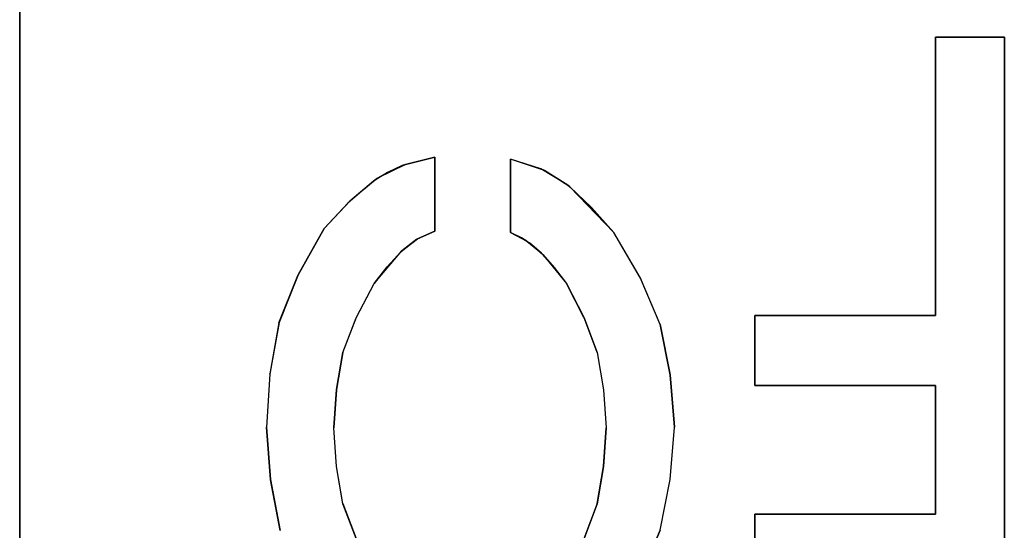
# Model space of a CAD drawing. Header units: inches. Extents: x 106 to 215, y -158 to -59.
# Tile 22 of 73: x 110.87 to 123.91, y -101.35 to -94.59. Entities that reach past the tile are written whole.
import ezdxf

# ---------------------------------------------------------------- set-up
doc = ezdxf.new("R2010")
doc.units = ezdxf.units.IN
doc.header["$MEASUREMENT"] = 0
doc.layers.add('_U+B808_U+C774_U+C5B4 1', color=7, linetype='Continuous')

# ---------------------------------------------------------------- blocks, each defined once
blk = doc.blocks.new('block 385')
at = {"layer": '_U+B808_U+C774_U+C5B4 1', "color": 250, "lineweight": 25, "true_color": 0x333333}
for points in [[(119.086, -101.98), (119.352, -101.352)], [(119.09, -101.973), (119.352, -101.352)], [(119.352, -101.352), (119.352, -101.352)], [(119.086, -101.98), (119.09, -101.973)]]:
    blk.add_lwpolyline(points, dxfattribs=at)
blk = doc.blocks.new('block 386')
at = {"layer": '_U+B808_U+C774_U+C5B4 1', "color": 250, "lineweight": 25, "true_color": 0x333333}
for points in [[(119.352, -101.352), (119.09, -101.973)], [(119.09, -101.973), (119.351, -101.353)], [(119.352, -101.352), (119.351, -101.353)], [(119.351, -101.353), (119.351, -101.353)]]:
    blk.add_lwpolyline(points, dxfattribs=at)
blk = doc.blocks.new('block 387')
at = {"layer": '_U+B808_U+C774_U+C5B4 1', "color": 250, "lineweight": 25, "true_color": 0x333333}
for points in [[(119.351, -101.353), (119.484, -100.682)], [(119.352, -101.352), (119.484, -100.682)], [(119.484, -100.682), (119.484, -100.682)], [(119.352, -101.352), (119.351, -101.353)]]:
    blk.add_lwpolyline(points, dxfattribs=at)
blk = doc.blocks.new('block 388')
at = {"layer": '_U+B808_U+C774_U+C5B4 1', "color": 250, "lineweight": 25, "true_color": 0x333333}
for points in [[(119.352, -101.352), (119.484, -100.681)], [(119.352, -101.352), (119.484, -100.682)], [(119.484, -100.682), (119.484, -100.681)], [(119.484, -100.681), (119.484, -100.681)]]:
    blk.add_lwpolyline(points, dxfattribs=at)
blk = doc.blocks.new('block 389')
at = {"layer": '_U+B808_U+C774_U+C5B4 1', "color": 250, "lineweight": 25, "true_color": 0x333333}
for points in [[(119.484, -100.681), (119.539, -99.986)], [(119.484, -100.682), (119.539, -99.986)], [(119.539, -99.986), (119.539, -99.986)], [(119.484, -100.681), (119.484, -100.682)]]:
    blk.add_lwpolyline(points, dxfattribs=at)
blk = doc.blocks.new('block 390')
at = {"layer": '_U+B808_U+C774_U+C5B4 1', "color": 250, "lineweight": 25, "true_color": 0x333333}
for points in [[(119.484, -100.681), (119.539, -99.986)], [(119.484, -100.681), (119.539, -99.986)], [(119.539, -99.986), (119.539, -99.986)], [(119.539, -99.986), (119.539, -99.986)]]:
    blk.add_lwpolyline(points, dxfattribs=at)
blk = doc.blocks.new('block 391')
at = {"layer": '_U+B808_U+C774_U+C5B4 1', "color": 250, "lineweight": 25, "true_color": 0x333333}
for points in [[(119.539, -99.986), (119.484, -99.295)], [(119.539, -99.986), (119.484, -99.295)], [(119.484, -99.295), (119.484, -99.295)], [(119.539, -99.986), (119.539, -99.986)]]:
    blk.add_lwpolyline(points, dxfattribs=at)
blk = doc.blocks.new('block 392')
at = {"layer": '_U+B808_U+C774_U+C5B4 1', "color": 250, "lineweight": 25, "true_color": 0x333333}
for points in [[(119.484, -99.295), (119.539, -99.986)], [(119.484, -99.295), (119.484, -99.295)], [(119.539, -99.986), (119.484, -99.295)], [(119.484, -99.295), (119.484, -99.295)]]:
    blk.add_lwpolyline(points, dxfattribs=at)
blk = doc.blocks.new('block 393')
at = {"layer": '_U+B808_U+C774_U+C5B4 1', "color": 250, "lineweight": 25, "true_color": 0x333333}
for points in [[(119.484, -99.295), (119.351, -98.629)], [(119.484, -99.295), (119.351, -98.629)], [(119.351, -98.629), (119.351, -98.629)], [(119.484, -99.295), (119.484, -99.295)]]:
    blk.add_lwpolyline(points, dxfattribs=at)
blk = doc.blocks.new('block 394')
at = {"layer": '_U+B808_U+C774_U+C5B4 1', "color": 250, "lineweight": 25, "true_color": 0x333333}
for points in [[(119.351, -98.629), (119.351, -98.628)], [(119.484, -99.295), (119.351, -98.628)], [(119.351, -98.628), (119.351, -98.628)], [(119.351, -98.629), (119.484, -99.295)]]:
    blk.add_lwpolyline(points, dxfattribs=at)
blk = doc.blocks.new('block 395')
at = {"layer": '_U+B808_U+C774_U+C5B4 1', "color": 250, "lineweight": 25, "true_color": 0x333333}
for points in [[(119.351, -98.629), (119.09, -98.013)], [(119.351, -98.628), (119.09, -98.013)], [(119.09, -98.013), (119.09, -98.013)], [(119.351, -98.629), (119.351, -98.628)]]:
    blk.add_lwpolyline(points, dxfattribs=at)
blk = doc.blocks.new('block 396')
at = {"layer": '_U+B808_U+C774_U+C5B4 1', "color": 250, "lineweight": 25, "true_color": 0x333333}
for points in [[(119.351, -98.629), (119.085, -98.006)], [(119.09, -98.013), (119.085, -98.006)], [(119.085, -98.006), (119.085, -98.006)], [(119.351, -98.629), (119.09, -98.013)]]:
    blk.add_lwpolyline(points, dxfattribs=at)
blk = doc.blocks.new('block 397')
at = {"layer": '_U+B808_U+C774_U+C5B4 1', "color": 250, "lineweight": 25, "true_color": 0x333333}
for points in [[(119.085, -98.006), (118.736, -97.408)], [(119.09, -98.013), (118.736, -97.408)], [(118.736, -97.408), (118.736, -97.408)], [(119.085, -98.006), (119.09, -98.013)]]:
    blk.add_lwpolyline(points, dxfattribs=at)
blk = doc.blocks.new('block 398')
at = {"layer": '_U+B808_U+C774_U+C5B4 1', "color": 250, "lineweight": 25, "true_color": 0x333333}
for points in [[(119.085, -98.006), (118.736, -97.408)], [(119.085, -98.006), (118.736, -97.408)], [(118.736, -97.408), (118.736, -97.408)], [(118.736, -97.408), (118.736, -97.408)]]:
    blk.add_lwpolyline(points, dxfattribs=at)
blk = doc.blocks.new('block 399')
at = {"layer": '_U+B808_U+C774_U+C5B4 1', "color": 250, "lineweight": 25, "true_color": 0x333333}
for points in [[(118.736, -97.408), (118.442, -97.076)], [(118.736, -97.408), (118.442, -97.076)], [(118.442, -97.076), (118.442, -97.076)], [(118.736, -97.408), (118.736, -97.408)]]:
    blk.add_lwpolyline(points, dxfattribs=at)
blk = doc.blocks.new('block 400')
at = {"layer": '_U+B808_U+C774_U+C5B4 1', "color": 250, "lineweight": 25, "true_color": 0x333333}
for points in [[(118.442, -97.076), (118.156, -96.805)], [(118.736, -97.408), (118.156, -96.805)], [(118.156, -96.805), (118.156, -96.805)], [(118.442, -97.076), (118.736, -97.408)]]:
    blk.add_lwpolyline(points, dxfattribs=at)
blk = doc.blocks.new('block 401')
at = {"layer": '_U+B808_U+C774_U+C5B4 1', "color": 250, "lineweight": 25, "true_color": 0x333333}
for points in [[(118.442, -97.076), (118.127, -96.782)], [(118.156, -96.805), (118.127, -96.782)], [(118.127, -96.782), (118.127, -96.782)], [(118.442, -97.076), (118.156, -96.805)]]:
    blk.add_lwpolyline(points, dxfattribs=at)
blk = doc.blocks.new('block 402')
at = {"layer": '_U+B808_U+C774_U+C5B4 1', "color": 250, "lineweight": 25, "true_color": 0x333333}
for points in [[(118.127, -96.782), (117.818, -96.586)], [(118.156, -96.805), (117.818, -96.586)], [(117.818, -96.586), (117.818, -96.586)], [(118.127, -96.782), (118.156, -96.805)]]:
    blk.add_lwpolyline(points, dxfattribs=at)
blk = doc.blocks.new('block 403')
at = {"layer": '_U+B808_U+C774_U+C5B4 1', "color": 250, "lineweight": 25, "true_color": 0x333333}
for points in [[(118.127, -96.782), (117.77, -96.564)], [(117.818, -96.586), (117.77, -96.564)], [(117.77, -96.564), (117.77, -96.564)], [(118.127, -96.782), (117.818, -96.586)]]:
    blk.add_lwpolyline(points, dxfattribs=at)
blk = doc.blocks.new('block 404')
at = {"layer": '_U+B808_U+C774_U+C5B4 1', "color": 250, "lineweight": 25, "true_color": 0x333333}
for points in [[(117.77, -96.564), (117.366, -96.434)], [(117.818, -96.586), (117.366, -96.434)], [(117.366, -96.434), (117.366, -96.434)], [(117.77, -96.564), (117.818, -96.586)]]:
    blk.add_lwpolyline(points, dxfattribs=at)
blk = doc.blocks.new('block 405')
at = {"layer": '_U+B808_U+C774_U+C5B4 1', "color": 250, "lineweight": 25, "true_color": 0x333333}
for points in [[(117.77, -96.564), (117.366, -96.434)], [(117.77, -96.564), (117.366, -96.434)], [(117.366, -96.434), (117.366, -96.434)], [(117.366, -96.434), (117.366, -96.434)]]:
    blk.add_lwpolyline(points, dxfattribs=at)
blk = doc.blocks.new('block 406')
at = {"layer": '_U+B808_U+C774_U+C5B4 1', "color": 250, "lineweight": 25, "true_color": 0x333333}
for points in [[(117.366, -96.434), (117.366, -97.41)], [(117.366, -96.434), (117.366, -96.434)], [(117.366, -97.41), (117.366, -96.434)], [(117.366, -96.434), (117.366, -96.434)]]:
    blk.add_lwpolyline(points, dxfattribs=at)
blk = doc.blocks.new('block 407')
at = {"layer": '_U+B808_U+C774_U+C5B4 1', "color": 250, "lineweight": 25, "true_color": 0x333333}
for points in [[(117.366, -96.434), (117.366, -97.41)], [(117.366, -96.434), (117.366, -97.41)], [(117.366, -97.41), (117.366, -97.41)], [(117.366, -97.41), (117.366, -97.41)]]:
    blk.add_lwpolyline(points, dxfattribs=at)
blk = doc.blocks.new('block 408')
at = {"layer": '_U+B808_U+C774_U+C5B4 1', "color": 250, "lineweight": 25, "true_color": 0x333333}
for points in [[(116.366, -96.409), (115.977, -96.507)], [(115.977, -96.507), (116.366, -96.409)], [(116.366, -96.409), (116.366, -96.409)], [(116.366, -96.409), (116.366, -96.409)]]:
    blk.add_lwpolyline(points, dxfattribs=at)
blk = doc.blocks.new('block 409')
at = {"layer": '_U+B808_U+C774_U+C5B4 1', "color": 250, "lineweight": 25, "true_color": 0x333333}
for points in [[(116.366, -96.409), (115.935, -96.522)], [(115.977, -96.507), (115.935, -96.522)], [(116.366, -96.409), (115.977, -96.507)], [(115.935, -96.522), (115.935, -96.522)]]:
    blk.add_lwpolyline(points, dxfattribs=at)
blk = doc.blocks.new('block 410')
at = {"layer": '_U+B808_U+C774_U+C5B4 1', "color": 250, "lineweight": 25, "true_color": 0x333333}
for points in [[(115.977, -96.507), (115.737, -96.611)], [(115.935, -96.522), (115.977, -96.507)], [(115.935, -96.522), (115.737, -96.611)], [(115.737, -96.611), (115.737, -96.611)]]:
    blk.add_lwpolyline(points, dxfattribs=at)
blk = doc.blocks.new('block 411')
at = {"layer": '_U+B808_U+C774_U+C5B4 1', "color": 250, "lineweight": 25, "true_color": 0x333333}
for points in [[(115.977, -96.507), (115.607, -96.688)], [(115.737, -96.611), (115.977, -96.507)], [(115.737, -96.611), (115.607, -96.688)], [(115.607, -96.688), (115.607, -96.688)]]:
    blk.add_lwpolyline(points, dxfattribs=at)
blk = doc.blocks.new('block 412')
at = {"layer": '_U+B808_U+C774_U+C5B4 1', "color": 250, "lineweight": 25, "true_color": 0x333333}
for points in [[(115.737, -96.611), (115.552, -96.726)], [(115.737, -96.611), (115.607, -96.688)], [(115.607, -96.688), (115.552, -96.726)], [(115.552, -96.726), (115.552, -96.726)]]:
    blk.add_lwpolyline(points, dxfattribs=at)
blk = doc.blocks.new('block 413')
at = {"layer": '_U+B808_U+C774_U+C5B4 1', "color": 250, "lineweight": 25, "true_color": 0x333333}
for points in [[(115.607, -96.688), (115.239, -96.994)], [(115.552, -96.726), (115.239, -96.994)], [(115.552, -96.726), (115.607, -96.688)], [(115.239, -96.994), (115.239, -96.994)]]:
    blk.add_lwpolyline(points, dxfattribs=at)
blk = doc.blocks.new('block 414')
at = {"layer": '_U+B808_U+C774_U+C5B4 1', "color": 250, "lineweight": 25, "true_color": 0x333333}
for points in [[(115.552, -96.726), (115.213, -97.019)], [(115.552, -96.726), (115.239, -96.994)], [(115.239, -96.994), (115.213, -97.019)], [(115.213, -97.019), (115.213, -97.019)]]:
    blk.add_lwpolyline(points, dxfattribs=at)
blk = doc.blocks.new('block 415')
at = {"layer": '_U+B808_U+C774_U+C5B4 1', "color": 250, "lineweight": 25, "true_color": 0x333333}
for points in [[(115.239, -96.994), (114.898, -97.356)], [(115.213, -97.019), (114.898, -97.356)], [(115.213, -97.019), (115.239, -96.994)], [(114.898, -97.356), (114.898, -97.356)]]:
    blk.add_lwpolyline(points, dxfattribs=at)
blk = doc.blocks.new('block 416')
at = {"layer": '_U+B808_U+C774_U+C5B4 1', "color": 250, "lineweight": 25, "true_color": 0x333333}
for points in [[(115.213, -97.019), (114.898, -97.356)], [(115.213, -97.019), (114.898, -97.356)], [(114.898, -97.356), (114.898, -97.356)], [(114.898, -97.356), (114.898, -97.356)]]:
    blk.add_lwpolyline(points, dxfattribs=at)
blk = doc.blocks.new('block 417')
at = {"layer": '_U+B808_U+C774_U+C5B4 1', "color": 250, "lineweight": 25, "true_color": 0x333333}
for points in [[(114.898, -97.356), (114.556, -97.967)], [(114.898, -97.356), (114.556, -97.967)], [(114.898, -97.356), (114.898, -97.356)], [(114.556, -97.967), (114.556, -97.967)]]:
    blk.add_lwpolyline(points, dxfattribs=at)
blk = doc.blocks.new('block 418')
at = {"layer": '_U+B808_U+C774_U+C5B4 1', "color": 250, "lineweight": 25, "true_color": 0x333333}
for points in [[(114.898, -97.356), (114.549, -97.978)], [(114.556, -97.967), (114.898, -97.356)], [(114.556, -97.967), (114.549, -97.978)], [(114.549, -97.978), (114.549, -97.978)]]:
    blk.add_lwpolyline(points, dxfattribs=at)
blk = doc.blocks.new('block 419')
at = {"layer": '_U+B808_U+C774_U+C5B4 1', "color": 250, "lineweight": 25, "true_color": 0x333333}
for points in [[(114.556, -97.967), (114.3, -98.606)], [(114.549, -97.978), (114.3, -98.606)], [(114.556, -97.967), (114.549, -97.978)], [(114.3, -98.606), (114.3, -98.606)]]:
    blk.add_lwpolyline(points, dxfattribs=at)
blk = doc.blocks.new('block 420')
at = {"layer": '_U+B808_U+C774_U+C5B4 1', "color": 250, "lineweight": 25, "true_color": 0x333333}
for points in [[(114.3, -98.606), (114.549, -97.978)], [(114.549, -97.978), (114.302, -98.6)], [(114.3, -98.606), (114.302, -98.6)], [(114.302, -98.6), (114.302, -98.6)]]:
    blk.add_lwpolyline(points, dxfattribs=at)
blk = doc.blocks.new('block 421')
at = {"layer": '_U+B808_U+C774_U+C5B4 1', "color": 250, "lineweight": 25, "true_color": 0x333333}
for points in [[(114.302, -98.6), (114.18, -99.282)], [(114.3, -98.606), (114.18, -99.282)], [(114.3, -98.606), (114.302, -98.6)], [(114.18, -99.282), (114.18, -99.282)]]:
    blk.add_lwpolyline(points, dxfattribs=at)
blk = doc.blocks.new('block 422')
at = {"layer": '_U+B808_U+C774_U+C5B4 1', "color": 250, "lineweight": 25, "true_color": 0x333333}
for points in [[(114.3, -98.606), (114.18, -99.282)], [(114.3, -98.606), (114.18, -99.285)], [(114.18, -99.282), (114.18, -99.285)], [(114.18, -99.285), (114.18, -99.285)]]:
    blk.add_lwpolyline(points, dxfattribs=at)
blk = doc.blocks.new('block 423')
at = {"layer": '_U+B808_U+C774_U+C5B4 1', "color": 250, "lineweight": 25, "true_color": 0x333333}
for points in [[(114.18, -99.282), (114.136, -99.986)], [(114.18, -99.285), (114.136, -99.986)], [(114.18, -99.285), (114.18, -99.282)], [(114.136, -99.986), (114.136, -99.986)]]:
    blk.add_lwpolyline(points, dxfattribs=at)
blk = doc.blocks.new('block 424')
at = {"layer": '_U+B808_U+C774_U+C5B4 1', "color": 250, "lineweight": 25, "true_color": 0x333333}
for points in [[(114.18, -99.285), (114.136, -99.986)], [(114.18, -99.285), (114.136, -99.986)], [(114.136, -99.986), (114.136, -99.986)], [(114.136, -99.986), (114.136, -99.986)]]:
    blk.add_lwpolyline(points, dxfattribs=at)
blk = doc.blocks.new('block 425')
at = {"layer": '_U+B808_U+C774_U+C5B4 1', "color": 250, "lineweight": 25, "true_color": 0x333333}
for points in [[(114.136, -99.986), (114.136, -99.986)], [(114.136, -99.986), (114.187, -100.683)], [(114.136, -99.986), (114.187, -100.683)], [(114.187, -100.683), (114.187, -100.683)]]:
    blk.add_lwpolyline(points, dxfattribs=at)
blk = doc.blocks.new('block 426')
at = {"layer": '_U+B808_U+C774_U+C5B4 1', "color": 250, "lineweight": 25, "true_color": 0x333333}
for points in [[(114.187, -100.683), (114.136, -99.986)], [(114.136, -99.986), (114.188, -100.684)], [(114.187, -100.683), (114.188, -100.684)], [(114.188, -100.684), (114.188, -100.684)]]:
    blk.add_lwpolyline(points, dxfattribs=at)
blk = doc.blocks.new('block 427')
at = {"layer": '_U+B808_U+C774_U+C5B4 1', "color": 250, "lineweight": 25, "true_color": 0x333333}
for points in [[(114.187, -100.683), (114.188, -100.684)], [(114.187, -100.683), (114.315, -101.356)], [(114.188, -100.684), (114.315, -101.356)], [(114.315, -101.356), (114.315, -101.356)]]:
    blk.add_lwpolyline(points, dxfattribs=at)
blk = doc.blocks.new('block 428')
at = {"layer": '_U+B808_U+C774_U+C5B4 1', "color": 250, "lineweight": 25, "true_color": 0x333333}
for points in [[(114.315, -101.356), (114.188, -100.684)], [(114.188, -100.684), (114.316, -101.358)], [(114.315, -101.356), (114.316, -101.358)], [(114.316, -101.358), (114.316, -101.358)]]:
    blk.add_lwpolyline(points, dxfattribs=at)
blk = doc.blocks.new('block 751')
at = {"layer": '_U+B808_U+C774_U+C5B4 1', "color": 250, "lineweight": 25, "true_color": 0x333333}
for points in [[(120.605, -101.141), (120.605, -102.066)], [(120.605, -101.141), (120.605, -101.141)], [(120.605, -102.066), (120.605, -101.141)], [(120.605, -101.141), (120.605, -101.141)]]:
    blk.add_lwpolyline(points, dxfattribs=at)
blk = doc.blocks.new('block 752')
at = {"layer": '_U+B808_U+C774_U+C5B4 1', "color": 250, "lineweight": 25, "true_color": 0x333333}
for points in [[(120.605, -101.141), (120.605, -102.066)], [(120.605, -101.141), (120.605, -102.066)], [(120.605, -102.066), (120.605, -102.066)], [(120.605, -102.066), (120.605, -102.066)]]:
    blk.add_lwpolyline(points, dxfattribs=at)
blk = doc.blocks.new('block 759')
at = {"layer": '_U+B808_U+C774_U+C5B4 1', "color": 250, "lineweight": 25, "true_color": 0x333333}
for points in [[(123.91, -105.758), (123.91, -94.818)], [(123.91, -94.818), (123.91, -105.758)], [(123.91, -105.758), (123.91, -105.758)], [(123.91, -105.758), (123.91, -105.758)]]:
    blk.add_lwpolyline(points, dxfattribs=at)
blk = doc.blocks.new('block 760')
at = {"layer": '_U+B808_U+C774_U+C5B4 1', "color": 250, "lineweight": 25, "true_color": 0x333333}
for points in [[(123.91, -105.758), (123.91, -94.818)], [(123.91, -105.758), (123.91, -94.818)], [(123.91, -94.818), (123.91, -94.818)], [(123.91, -94.818), (123.91, -94.818)]]:
    blk.add_lwpolyline(points, dxfattribs=at)
blk = doc.blocks.new('block 761')
at = {"layer": '_U+B808_U+C774_U+C5B4 1', "color": 250, "lineweight": 25, "true_color": 0x333333}
for points in [[(123.91, -94.818), (122.996, -94.818)], [(122.996, -94.818), (123.91, -94.818)], [(123.91, -94.818), (123.91, -94.818)], [(123.91, -94.818), (123.91, -94.818)]]:
    blk.add_lwpolyline(points, dxfattribs=at)
blk = doc.blocks.new('block 762')
at = {"layer": '_U+B808_U+C774_U+C5B4 1', "color": 250, "lineweight": 25, "true_color": 0x333333}
for points in [[(123.91, -94.818), (122.996, -94.818)], [(123.91, -94.818), (122.996, -94.818)], [(122.996, -94.818), (122.996, -94.818)], [(122.996, -94.818), (122.996, -94.818)]]:
    blk.add_lwpolyline(points, dxfattribs=at)
blk = doc.blocks.new('block 1701')
at = {"layer": '_U+B808_U+C774_U+C5B4 1', "color": 250, "lineweight": 25, "true_color": 0x333333}
for points in [[(122.996, -94.818), (122.996, -98.51)], [(122.996, -94.818), (122.996, -94.818)], [(122.996, -98.51), (122.996, -94.818)], [(122.996, -94.818), (122.996, -94.818)]]:
    blk.add_lwpolyline(points, dxfattribs=at)
blk = doc.blocks.new('block 1702')
at = {"layer": '_U+B808_U+C774_U+C5B4 1', "color": 250, "lineweight": 25, "true_color": 0x333333}
for points in [[(122.996, -94.818), (122.996, -98.51)], [(122.996, -94.818), (122.996, -98.51)], [(122.996, -98.51), (122.996, -98.51)], [(122.996, -98.51), (122.996, -98.51)]]:
    blk.add_lwpolyline(points, dxfattribs=at)
blk = doc.blocks.new('block 1703')
at = {"layer": '_U+B808_U+C774_U+C5B4 1', "color": 250, "lineweight": 25, "true_color": 0x333333}
for points in [[(122.996, -98.51), (120.605, -98.51)], [(120.605, -98.51), (122.996, -98.51)], [(122.996, -98.51), (122.996, -98.51)], [(122.996, -98.51), (122.996, -98.51)]]:
    blk.add_lwpolyline(points, dxfattribs=at)
blk = doc.blocks.new('block 1704')
at = {"layer": '_U+B808_U+C774_U+C5B4 1', "color": 250, "lineweight": 25, "true_color": 0x333333}
for points in [[(122.996, -98.51), (120.605, -98.51)], [(122.996, -98.51), (120.605, -98.51)], [(120.605, -98.51), (120.605, -98.51)], [(120.605, -98.51), (120.605, -98.51)]]:
    blk.add_lwpolyline(points, dxfattribs=at)
blk = doc.blocks.new('block 1705')
at = {"layer": '_U+B808_U+C774_U+C5B4 1', "color": 250, "lineweight": 25, "true_color": 0x333333}
for points in [[(120.605, -98.51), (120.605, -99.436)], [(120.605, -98.51), (120.605, -98.51)], [(120.605, -99.436), (120.605, -98.51)], [(120.605, -98.51), (120.605, -98.51)]]:
    blk.add_lwpolyline(points, dxfattribs=at)
blk = doc.blocks.new('block 1706')
at = {"layer": '_U+B808_U+C774_U+C5B4 1', "color": 250, "lineweight": 25, "true_color": 0x333333}
for points in [[(120.605, -98.51), (120.605, -99.436)], [(120.605, -98.51), (120.605, -99.436)], [(120.605, -99.436), (120.605, -99.436)], [(120.605, -99.436), (120.605, -99.436)]]:
    blk.add_lwpolyline(points, dxfattribs=at)
blk = doc.blocks.new('block 1707')
at = {"layer": '_U+B808_U+C774_U+C5B4 1', "color": 250, "lineweight": 25, "true_color": 0x333333}
for points in [[(120.605, -99.436), (122.996, -99.436)], [(120.605, -99.436), (120.605, -99.436)], [(122.996, -99.436), (120.605, -99.436)], [(120.605, -99.436), (120.605, -99.436)]]:
    blk.add_lwpolyline(points, dxfattribs=at)
blk = doc.blocks.new('block 1708')
at = {"layer": '_U+B808_U+C774_U+C5B4 1', "color": 250, "lineweight": 25, "true_color": 0x333333}
for points in [[(120.605, -99.436), (122.996, -99.436)], [(120.605, -99.436), (122.996, -99.436)], [(122.996, -99.436), (122.996, -99.436)], [(122.996, -99.436), (122.996, -99.436)]]:
    blk.add_lwpolyline(points, dxfattribs=at)
blk = doc.blocks.new('block 1709')
at = {"layer": '_U+B808_U+C774_U+C5B4 1', "color": 250, "lineweight": 25, "true_color": 0x333333}
for points in [[(122.996, -99.436), (122.996, -101.141)], [(122.996, -99.436), (122.996, -99.436)], [(122.996, -101.141), (122.996, -99.436)], [(122.996, -99.436), (122.996, -99.436)]]:
    blk.add_lwpolyline(points, dxfattribs=at)
blk = doc.blocks.new('block 1710')
at = {"layer": '_U+B808_U+C774_U+C5B4 1', "color": 250, "lineweight": 25, "true_color": 0x333333}
for points in [[(122.996, -99.436), (122.996, -101.141)], [(122.996, -99.436), (122.996, -101.141)], [(122.996, -101.141), (122.996, -101.141)], [(122.996, -101.141), (122.996, -101.141)]]:
    blk.add_lwpolyline(points, dxfattribs=at)
blk = doc.blocks.new('block 1711')
at = {"layer": '_U+B808_U+C774_U+C5B4 1', "color": 250, "lineweight": 25, "true_color": 0x333333}
for points in [[(122.996, -101.141), (120.605, -101.141)], [(120.605, -101.141), (122.996, -101.141)], [(122.996, -101.141), (122.996, -101.141)], [(122.996, -101.141), (122.996, -101.141)]]:
    blk.add_lwpolyline(points, dxfattribs=at)
blk = doc.blocks.new('block 1712')
at = {"layer": '_U+B808_U+C774_U+C5B4 1', "color": 250, "lineweight": 25, "true_color": 0x333333}
for points in [[(122.996, -101.141), (120.605, -101.141)], [(122.996, -101.141), (120.605, -101.141)], [(120.605, -101.141), (120.605, -101.141)], [(120.605, -101.141), (120.605, -101.141)]]:
    blk.add_lwpolyline(points, dxfattribs=at)
blk = doc.blocks.new('block 2259')
at = {"layer": '_U+B808_U+C774_U+C5B4 1', "color": 250, "lineweight": 25, "true_color": 0x333333}
for points in [[(110.866, -124.518), (110.866, -91.518)], [(110.866, -91.518), (110.866, -124.518)]]:
    blk.add_lwpolyline(points, dxfattribs=at)
blk = doc.blocks.new('block 2546')
at = {"layer": '_U+B808_U+C774_U+C5B4 1', "color": 250, "lineweight": 25, "true_color": 0x333333}
for points in [[(116.366, -97.39), (116.366, -96.409)], [(116.366, -96.409), (116.366, -97.39)], [(116.366, -97.39), (116.366, -97.39)], [(116.366, -97.39), (116.366, -97.39)]]:
    blk.add_lwpolyline(points, dxfattribs=at)
blk = doc.blocks.new('block 2547')
at = {"layer": '_U+B808_U+C774_U+C5B4 1', "color": 250, "lineweight": 25, "true_color": 0x333333}
for points in [[(116.366, -97.39), (116.366, -96.409)], [(116.366, -97.39), (116.366, -96.409)], [(116.366, -96.409), (116.366, -96.409)], [(116.366, -96.409), (116.366, -96.409)]]:
    blk.add_lwpolyline(points, dxfattribs=at)
blk = doc.blocks.new('block 2559')
at = {"layer": '_U+B808_U+C774_U+C5B4 1', "color": 250, "lineweight": 25, "true_color": 0x333333}
for points in [[(115.326, -101.468), (115.149, -101)], [(115.322, -101.462), (115.149, -101)], [(115.149, -101), (115.149, -101)], [(115.326, -101.468), (115.322, -101.462)]]:
    blk.add_lwpolyline(points, dxfattribs=at)
blk = doc.blocks.new('block 2560')
at = {"layer": '_U+B808_U+C774_U+C5B4 1', "color": 250, "lineweight": 25, "true_color": 0x333333}
for points in [[(115.149, -101), (115.322, -101.462)], [(115.149, -101), (115.149, -101.002)], [(115.322, -101.462), (115.149, -101.002)], [(115.149, -101.002), (115.149, -101.002)]]:
    blk.add_lwpolyline(points, dxfattribs=at)
blk = doc.blocks.new('block 2561')
at = {"layer": '_U+B808_U+C774_U+C5B4 1', "color": 250, "lineweight": 25, "true_color": 0x333333}
for points in [[(115.149, -101), (115.062, -100.507)], [(115.149, -101.002), (115.062, -100.507)], [(115.062, -100.507), (115.062, -100.507)], [(115.149, -101), (115.149, -101.002)]]:
    blk.add_lwpolyline(points, dxfattribs=at)
blk = doc.blocks.new('block 2562')
at = {"layer": '_U+B808_U+C774_U+C5B4 1', "color": 250, "lineweight": 25, "true_color": 0x333333}
for points in [[(115.149, -101), (115.062, -100.507)], [(115.149, -101), (115.062, -100.507)], [(115.062, -100.507), (115.062, -100.507)], [(115.062, -100.507), (115.062, -100.507)]]:
    blk.add_lwpolyline(points, dxfattribs=at)
blk = doc.blocks.new('block 2563')
at = {"layer": '_U+B808_U+C774_U+C5B4 1', "color": 250, "lineweight": 25, "true_color": 0x333333}
for points in [[(115.062, -100.507), (115.027, -99.998)], [(115.062, -100.507), (115.027, -99.998)], [(115.027, -99.998), (115.027, -99.998)], [(115.062, -100.507), (115.062, -100.507)]]:
    blk.add_lwpolyline(points, dxfattribs=at)
blk = doc.blocks.new('block 2564')
at = {"layer": '_U+B808_U+C774_U+C5B4 1', "color": 250, "lineweight": 25, "true_color": 0x333333}
for points in [[(115.062, -100.507), (115.027, -99.998)], [(115.062, -100.507), (115.027, -99.998)], [(115.027, -99.998), (115.027, -99.998)], [(115.027, -99.998), (115.027, -99.998)]]:
    blk.add_lwpolyline(points, dxfattribs=at)
blk = doc.blocks.new('block 2565')
at = {"layer": '_U+B808_U+C774_U+C5B4 1', "color": 250, "lineweight": 25, "true_color": 0x333333}
for points in [[(115.027, -99.998), (115.061, -99.491)], [(115.027, -99.998), (115.061, -99.491)], [(115.061, -99.491), (115.061, -99.491)], [(115.027, -99.998), (115.027, -99.998)]]:
    blk.add_lwpolyline(points, dxfattribs=at)
blk = doc.blocks.new('block 2566')
at = {"layer": '_U+B808_U+C774_U+C5B4 1', "color": 250, "lineweight": 25, "true_color": 0x333333}
for points in [[(115.027, -99.998), (115.062, -99.49)], [(115.061, -99.491), (115.027, -99.998)], [(115.061, -99.491), (115.062, -99.49)], [(115.062, -99.49), (115.062, -99.49)]]:
    blk.add_lwpolyline(points, dxfattribs=at)
blk = doc.blocks.new('block 2567')
at = {"layer": '_U+B808_U+C774_U+C5B4 1', "color": 250, "lineweight": 25, "true_color": 0x333333}
for points in [[(115.061, -99.491), (115.148, -98.999)], [(115.062, -99.49), (115.148, -98.999)], [(115.148, -98.999), (115.148, -98.999)], [(115.061, -99.491), (115.062, -99.49)]]:
    blk.add_lwpolyline(points, dxfattribs=at)
blk = doc.blocks.new('block 2568')
at = {"layer": '_U+B808_U+C774_U+C5B4 1', "color": 250, "lineweight": 25, "true_color": 0x333333}
for points in [[(115.062, -99.49), (115.149, -98.997)], [(115.148, -98.999), (115.062, -99.49)], [(115.148, -98.999), (115.149, -98.997)], [(115.149, -98.997), (115.149, -98.997)]]:
    blk.add_lwpolyline(points, dxfattribs=at)
blk = doc.blocks.new('block 2569')
at = {"layer": '_U+B808_U+C774_U+C5B4 1', "color": 250, "lineweight": 25, "true_color": 0x333333}
for points in [[(115.148, -98.999), (115.322, -98.539)], [(115.149, -98.997), (115.322, -98.539)], [(115.322, -98.539), (115.322, -98.539)], [(115.148, -98.999), (115.149, -98.997)]]:
    blk.add_lwpolyline(points, dxfattribs=at)
blk = doc.blocks.new('block 2570')
at = {"layer": '_U+B808_U+C774_U+C5B4 1', "color": 250, "lineweight": 25, "true_color": 0x333333}
for points in [[(115.148, -98.999), (115.326, -98.532)], [(115.148, -98.999), (115.322, -98.539)], [(115.322, -98.539), (115.326, -98.532)], [(115.326, -98.532), (115.326, -98.532)]]:
    blk.add_lwpolyline(points, dxfattribs=at)
blk = doc.blocks.new('block 2571')
at = {"layer": '_U+B808_U+C774_U+C5B4 1', "color": 250, "lineweight": 25, "true_color": 0x333333}
for points in [[(115.322, -98.539), (115.56, -98.082)], [(115.326, -98.532), (115.56, -98.082)], [(115.56, -98.082), (115.56, -98.082)], [(115.326, -98.532), (115.322, -98.539)]]:
    blk.add_lwpolyline(points, dxfattribs=at)
blk = doc.blocks.new('block 2572')
at = {"layer": '_U+B808_U+C774_U+C5B4 1', "color": 250, "lineweight": 25, "true_color": 0x333333}
for points in [[(115.326, -98.532), (115.56, -98.082)], [(115.326, -98.532), (115.56, -98.082)], [(115.56, -98.082), (115.56, -98.082)], [(115.56, -98.082), (115.56, -98.082)]]:
    blk.add_lwpolyline(points, dxfattribs=at)
blk = doc.blocks.new('block 2573')
at = {"layer": '_U+B808_U+C774_U+C5B4 1', "color": 250, "lineweight": 25, "true_color": 0x333333}
for points in [[(115.56, -98.082), (115.733, -97.861)], [(115.56, -98.082), (115.733, -97.861)], [(115.733, -97.861), (115.733, -97.861)], [(115.56, -98.082), (115.56, -98.082)]]:
    blk.add_lwpolyline(points, dxfattribs=at)
blk = doc.blocks.new('block 2574')
at = {"layer": '_U+B808_U+C774_U+C5B4 1', "color": 250, "lineweight": 25, "true_color": 0x333333}
for points in [[(115.56, -98.082), (115.927, -97.651)], [(115.733, -97.861), (115.927, -97.651)], [(115.927, -97.651), (115.927, -97.651)], [(115.733, -97.861), (115.56, -98.082)]]:
    blk.add_lwpolyline(points, dxfattribs=at)
blk = doc.blocks.new('block 2575')
at = {"layer": '_U+B808_U+C774_U+C5B4 1', "color": 250, "lineweight": 25, "true_color": 0x333333}
for points in [[(115.733, -97.861), (115.927, -97.651)], [(115.733, -97.861), (115.918, -97.66)], [(115.927, -97.651), (115.918, -97.66)], [(115.918, -97.66), (115.918, -97.66)]]:
    blk.add_lwpolyline(points, dxfattribs=at)
blk = doc.blocks.new('block 2576')
at = {"layer": '_U+B808_U+C774_U+C5B4 1', "color": 250, "lineweight": 25, "true_color": 0x333333}
for points in [[(115.918, -97.66), (116.126, -97.498)], [(115.927, -97.651), (116.126, -97.498)], [(116.126, -97.498), (116.126, -97.498)], [(115.918, -97.66), (115.927, -97.651)]]:
    blk.add_lwpolyline(points, dxfattribs=at)
blk = doc.blocks.new('block 2577')
at = {"layer": '_U+B808_U+C774_U+C5B4 1', "color": 250, "lineweight": 25, "true_color": 0x333333}
for points in [[(115.927, -97.651), (116.134, -97.494)], [(116.126, -97.498), (115.927, -97.651)], [(116.126, -97.498), (116.134, -97.494)], [(116.134, -97.494), (116.134, -97.494)]]:
    blk.add_lwpolyline(points, dxfattribs=at)
blk = doc.blocks.new('block 2578')
at = {"layer": '_U+B808_U+C774_U+C5B4 1', "color": 250, "lineweight": 25, "true_color": 0x333333}
for points in [[(116.126, -97.498), (116.366, -97.39)], [(116.134, -97.494), (116.366, -97.39)], [(116.366, -97.39), (116.366, -97.39)], [(116.126, -97.498), (116.134, -97.494)]]:
    blk.add_lwpolyline(points, dxfattribs=at)
blk = doc.blocks.new('block 2579')
at = {"layer": '_U+B808_U+C774_U+C5B4 1', "color": 250, "lineweight": 25, "true_color": 0x333333}
for points in [[(116.366, -97.39), (116.134, -97.494)], [(116.134, -97.494), (116.366, -97.39)], [(116.366, -97.39), (116.366, -97.39)], [(116.366, -97.39), (116.366, -97.39)]]:
    blk.add_lwpolyline(points, dxfattribs=at)
blk = doc.blocks.new('block 2580')
at = {"layer": '_U+B808_U+C774_U+C5B4 1', "color": 250, "lineweight": 25, "true_color": 0x333333}
for points in [[(118.109, -98.082), (118.109, -98.082)], [(118.109, -98.082), (118.341, -98.533)], [(118.109, -98.082), (118.341, -98.533)], [(118.341, -98.533), (118.341, -98.533)]]:
    blk.add_lwpolyline(points, dxfattribs=at)
blk = doc.blocks.new('block 2581')
at = {"layer": '_U+B808_U+C774_U+C5B4 1', "color": 250, "lineweight": 25, "true_color": 0x333333}
for points in [[(118.341, -98.533), (118.109, -98.082)], [(118.109, -98.082), (118.345, -98.54)], [(118.341, -98.533), (118.345, -98.54)], [(118.345, -98.54), (118.345, -98.54)]]:
    blk.add_lwpolyline(points, dxfattribs=at)
blk = doc.blocks.new('block 2582')
at = {"layer": '_U+B808_U+C774_U+C5B4 1', "color": 250, "lineweight": 25, "true_color": 0x333333}
for points in [[(118.341, -98.533), (118.345, -98.54)], [(118.341, -98.533), (118.516, -98.999)], [(118.345, -98.54), (118.516, -98.999)], [(118.516, -98.999), (118.516, -98.999)]]:
    blk.add_lwpolyline(points, dxfattribs=at)
blk = doc.blocks.new('block 2583')
at = {"layer": '_U+B808_U+C774_U+C5B4 1', "color": 250, "lineweight": 25, "true_color": 0x333333}
for points in [[(118.516, -98.999), (118.345, -98.54)], [(118.345, -98.54), (118.516, -98.998)], [(118.516, -98.999), (118.516, -98.998)], [(118.516, -98.998), (118.516, -98.998)]]:
    blk.add_lwpolyline(points, dxfattribs=at)
blk = doc.blocks.new('block 2584')
at = {"layer": '_U+B808_U+C774_U+C5B4 1', "color": 250, "lineweight": 25, "true_color": 0x333333}
for points in [[(118.516, -98.999), (118.516, -98.998)], [(118.516, -98.998), (118.602, -99.491)], [(118.516, -98.999), (118.602, -99.491)], [(118.602, -99.491), (118.602, -99.491)]]:
    blk.add_lwpolyline(points, dxfattribs=at)
blk = doc.blocks.new('block 2585')
at = {"layer": '_U+B808_U+C774_U+C5B4 1', "color": 250, "lineweight": 25, "true_color": 0x333333}
for points in [[(118.516, -98.999), (118.602, -99.491)], [(118.516, -98.999), (118.602, -99.491)], [(118.602, -99.491), (118.602, -99.491)], [(118.602, -99.491), (118.602, -99.491)]]:
    blk.add_lwpolyline(points, dxfattribs=at)
blk = doc.blocks.new('block 2586')
at = {"layer": '_U+B808_U+C774_U+C5B4 1', "color": 250, "lineweight": 25, "true_color": 0x333333}
for points in [[(118.602, -99.491), (118.602, -99.491)], [(118.602, -99.491), (118.636, -99.998)], [(118.602, -99.491), (118.636, -99.998)], [(118.636, -99.998), (118.636, -99.998)]]:
    blk.add_lwpolyline(points, dxfattribs=at)
blk = doc.blocks.new('block 2587')
at = {"layer": '_U+B808_U+C774_U+C5B4 1', "color": 250, "lineweight": 25, "true_color": 0x333333}
for points in [[(118.602, -99.491), (118.636, -99.998)], [(118.602, -99.491), (118.636, -99.998)], [(118.636, -99.998), (118.636, -99.998)], [(118.636, -99.998), (118.636, -99.998)]]:
    blk.add_lwpolyline(points, dxfattribs=at)
blk = doc.blocks.new('block 2588')
at = {"layer": '_U+B808_U+C774_U+C5B4 1', "color": 250, "lineweight": 25, "true_color": 0x333333}
for points in [[(118.636, -99.998), (118.602, -100.506)], [(118.636, -99.998), (118.602, -100.506)], [(118.636, -99.998), (118.636, -99.998)], [(118.602, -100.506), (118.602, -100.506)]]:
    blk.add_lwpolyline(points, dxfattribs=at)
blk = doc.blocks.new('block 2589')
at = {"layer": '_U+B808_U+C774_U+C5B4 1', "color": 250, "lineweight": 25, "true_color": 0x333333}
for points in [[(118.602, -100.506), (118.636, -99.998)], [(118.636, -99.998), (118.602, -100.507)], [(118.602, -100.506), (118.602, -100.507)], [(118.602, -100.507), (118.602, -100.507)]]:
    blk.add_lwpolyline(points, dxfattribs=at)
blk = doc.blocks.new('block 2590')
at = {"layer": '_U+B808_U+C774_U+C5B4 1', "color": 250, "lineweight": 25, "true_color": 0x333333}
for points in [[(118.602, -100.506), (118.517, -101)], [(118.602, -100.507), (118.517, -101)], [(118.602, -100.506), (118.602, -100.507)], [(118.517, -101), (118.517, -101)]]:
    blk.add_lwpolyline(points, dxfattribs=at)
blk = doc.blocks.new('block 2591')
at = {"layer": '_U+B808_U+C774_U+C5B4 1', "color": 250, "lineweight": 25, "true_color": 0x333333}
for points in [[(118.602, -100.507), (118.516, -101.002)], [(118.517, -101), (118.602, -100.507)], [(118.517, -101), (118.516, -101.002)], [(118.516, -101.002), (118.516, -101.002)]]:
    blk.add_lwpolyline(points, dxfattribs=at)
blk = doc.blocks.new('block 2592')
at = {"layer": '_U+B808_U+C774_U+C5B4 1', "color": 250, "lineweight": 25, "true_color": 0x333333}
for points in [[(118.517, -101), (118.345, -101.461)], [(118.516, -101.002), (118.345, -101.461)], [(118.517, -101), (118.516, -101.002)], [(118.345, -101.461), (118.345, -101.461)]]:
    blk.add_lwpolyline(points, dxfattribs=at)
blk = doc.blocks.new('block 2593')
at = {"layer": '_U+B808_U+C774_U+C5B4 1', "color": 250, "lineweight": 25, "true_color": 0x333333}
for points in [[(118.517, -101), (118.341, -101.468)], [(118.517, -101), (118.345, -101.461)], [(118.345, -101.461), (118.341, -101.468)], [(118.341, -101.468), (118.341, -101.468)]]:
    blk.add_lwpolyline(points, dxfattribs=at)
blk = doc.blocks.new('block 2604')
at = {"layer": '_U+B808_U+C774_U+C5B4 1', "color": 250, "lineweight": 25, "true_color": 0x333333}
for points in [[(117.366, -97.41), (117.513, -97.477)], [(117.366, -97.41), (117.366, -97.41)], [(117.513, -97.477), (117.366, -97.41)], [(117.366, -97.41), (117.366, -97.41)]]:
    blk.add_lwpolyline(points, dxfattribs=at)
blk = doc.blocks.new('block 2605')
at = {"layer": '_U+B808_U+C774_U+C5B4 1', "color": 250, "lineweight": 25, "true_color": 0x333333}
for points in [[(117.366, -97.41), (117.513, -97.477)], [(117.366, -97.41), (117.586, -97.521)], [(117.513, -97.477), (117.586, -97.521)], [(117.586, -97.521), (117.586, -97.521)]]:
    blk.add_lwpolyline(points, dxfattribs=at)
blk = doc.blocks.new('block 2606')
at = {"layer": '_U+B808_U+C774_U+C5B4 1', "color": 250, "lineweight": 25, "true_color": 0x333333}
for points in [[(117.586, -97.521), (117.513, -97.477)], [(117.513, -97.477), (117.619, -97.544)], [(117.586, -97.521), (117.619, -97.544)], [(117.619, -97.544), (117.619, -97.544)]]:
    blk.add_lwpolyline(points, dxfattribs=at)
blk = doc.blocks.new('block 2607')
at = {"layer": '_U+B808_U+C774_U+C5B4 1', "color": 250, "lineweight": 25, "true_color": 0x333333}
for points in [[(117.586, -97.521), (117.619, -97.544)], [(117.586, -97.521), (117.777, -97.68)], [(117.619, -97.544), (117.777, -97.68)], [(117.777, -97.68), (117.777, -97.68)]]:
    blk.add_lwpolyline(points, dxfattribs=at)
blk = doc.blocks.new('block 2608')
at = {"layer": '_U+B808_U+C774_U+C5B4 1', "color": 250, "lineweight": 25, "true_color": 0x333333}
for points in [[(117.777, -97.68), (117.619, -97.544)], [(117.619, -97.544), (117.798, -97.701)], [(117.777, -97.68), (117.798, -97.701)], [(117.798, -97.701), (117.798, -97.701)]]:
    blk.add_lwpolyline(points, dxfattribs=at)
blk = doc.blocks.new('block 2609')
at = {"layer": '_U+B808_U+C774_U+C5B4 1', "color": 250, "lineweight": 25, "true_color": 0x333333}
for points in [[(117.777, -97.68), (117.798, -97.701)], [(117.777, -97.68), (117.948, -97.873)], [(117.798, -97.701), (117.948, -97.873)], [(117.948, -97.873), (117.948, -97.873)]]:
    blk.add_lwpolyline(points, dxfattribs=at)
blk = doc.blocks.new('block 2610')
at = {"layer": '_U+B808_U+C774_U+C5B4 1', "color": 250, "lineweight": 25, "true_color": 0x333333}
for points in [[(117.948, -97.873), (117.798, -97.701)], [(117.798, -97.701), (118.109, -98.082)], [(117.948, -97.873), (118.109, -98.082)], [(118.109, -98.082), (118.109, -98.082)]]:
    blk.add_lwpolyline(points, dxfattribs=at)
blk = doc.blocks.new('block 2611')
at = {"layer": '_U+B808_U+C774_U+C5B4 1', "color": 250, "lineweight": 25, "true_color": 0x333333}
for points in [[(117.948, -97.873), (118.109, -98.082)], [(117.948, -97.873), (118.109, -98.082)], [(118.109, -98.082), (118.109, -98.082)], [(118.109, -98.082), (118.109, -98.082)]]:
    blk.add_lwpolyline(points, dxfattribs=at)
blk = doc.blocks.new('block 2')
at = {"layer": '_U+B808_U+C774_U+C5B4 1'}
for name in ['block 2259', 'block 761', 'block 762', 'block 1701', 'block 1702', 'block 759', 'block 760', 'block 411', 'block 410', 'block 409', 'block 408', 'block 2546', 'block 2547', 'block 404', 'block 405', 'block 406', 'block 407', 'block 412', 'block 403', 'block 402', 'block 414', 'block 413', 'block 401', 'block 400', 'block 415', 'block 416', 'block 399', 'block 418', 'block 417', 'block 2578', 'block 2579', 'block 2604', 'block 2605', 'block 397', 'block 398', 'block 2576', 'block 2577', 'block 2606', 'block 2607', 'block 2608', 'block 2574', 'block 2575', 'block 2609', 'block 2610', 'block 2573', 'block 2611', 'block 419', 'block 420', 'block 2571', 'block 2572', 'block 2580', 'block 2581', 'block 396', 'block 395', 'block 421', 'block 422', 'block 2570', 'block 2569', 'block 2582', 'block 2583', 'block 1703', 'block 1704', 'block 1705', 'block 1706', 'block 394', 'block 393', 'block 2567', 'block 2568', 'block 2584', 'block 2585', 'block 423', 'block 424', 'block 391', 'block 392', 'block 2566', 'block 2565', 'block 2586', 'block 2587', 'block 1707', 'block 1708', 'block 1709', 'block 1710', 'block 425', 'block 426', 'block 2563', 'block 2564', 'block 2588', 'block 2589', 'block 389', 'block 390', 'block 2561', 'block 2562', 'block 2591', 'block 2590', 'block 427', 'block 428', 'block 387', 'block 388', 'block 2559', 'block 2560', 'block 2593', 'block 2592', 'block 751', 'block 752', 'block 1711', 'block 1712', 'block 385', 'block 386']:
    blk.add_blockref(name, (0, 0), dxfattribs=at)

msp = doc.modelspace()

# ---------------------------------------------------------------- block references
at = {"layer": '_U+B808_U+C774_U+C5B4 1'}
msp.add_blockref('block 2', (0, 0), dxfattribs=at)

doc.saveas('drawing.dxf')
